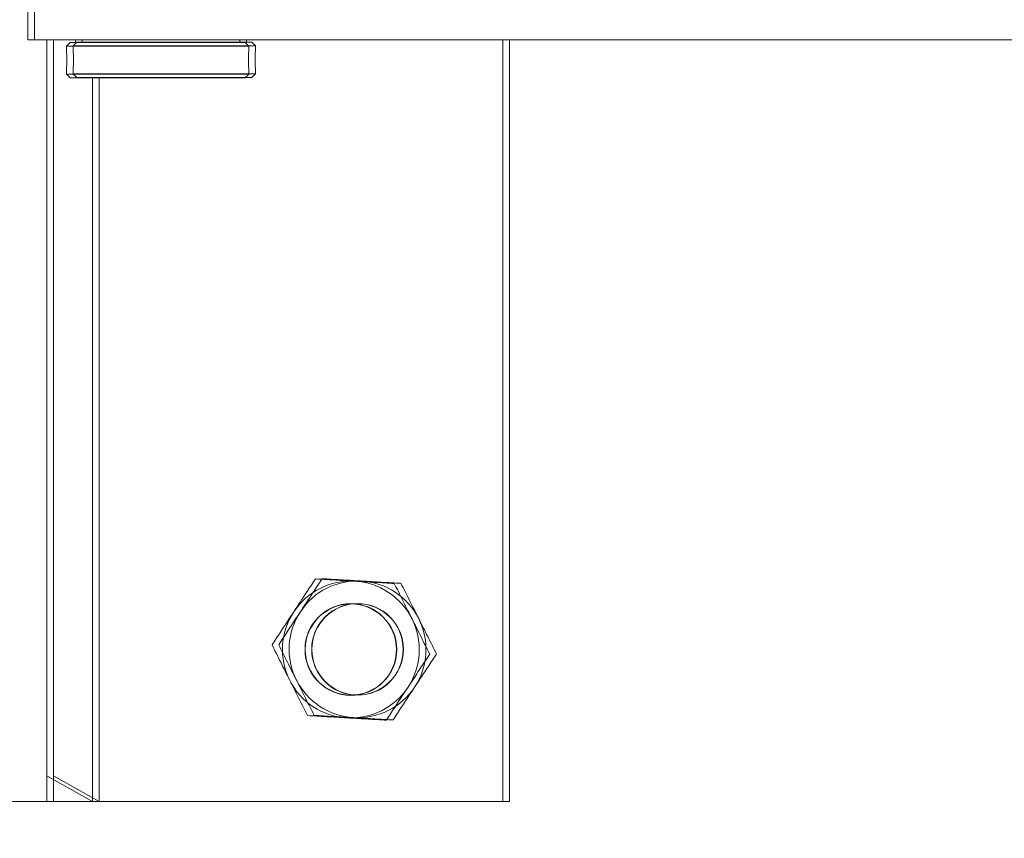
# Model space of a CAD drawing. Header units: feet. Extents: x 0 to 152508, y 0 to 59424.
# Tile 11 of 105: x 152344.109 to 152344.783, y 59280.094 to 59280.654. Entities that reach past the tile are written whole.
import ezdxf
from ezdxf import colors
from ezdxf.entities.mleader import LeaderData, LeaderLine
from ezdxf.math import Vec2, Vec3

# ---------------------------------------------------------------- set-up
doc = ezdxf.new("R2010")
doc.units = ezdxf.units.FT
doc.header["$LTSCALE"] = 0.05
doc.header["$MEASUREMENT"] = 0
for name, color, linetype, lineweight in [('Bridge plan$0$BR_P_Slab_Object', 2, 'Continuous', 30), ('Bridge plan$0$new FSB deck grid - PV_P_Curb', 1, 'Continuous', 13), ('Bridge plan$0$PV_P_EOP_Br', 252, 'Continuous', 30), ('Bridge plan$0$SC_Scratch7', 252, 'Continuous', 0)]:
    doc.layers.add(name, color=color, linetype=linetype, lineweight=lineweight)
doc.layers.add('Trellis Base$0$L-ANNO-NOTE', color=30, linetype='Continuous')
doc.styles.add('Trellis Base$0$ARIAL', font='arial.ttf', dxfattribs={"width": 0.9})

# ---------------------------------------------------------------- blocks, each defined once
blk = doc.blocks.new('Bridge plan$0$HIGH ST SCREENWALL_2 PANEL PLAN_8')
at = {"layer": 'Bridge plan$0$SC_Scratch7', "lineweight": 0}
for p, q in [((-4.0052, 0.7811), (-4.67187, 0.78112)), ((-4.3177, 0.78111), (-4.35937, 0.78111)), ((-4.3177, 0.78111), (-4.31772, 0.25944)), ((-4.28645, 0.78111), (-4.3177, 0.78111)), ((-4.3177, 0.76353), (-4.28645, 0.78111)), ((-4.3177, 0.78111), (-4.3177, 0.76353)), ((-4.28645, 0.78111), (-4.28647, 0.28528)), ((-4.00522, 0.25943), (-4.0052, 0.7811)), ((-4.30178, 0.28528), (-4.30428, 0.28278)), ((-4.30178, 0.28528), (-4.18178, 0.28527)), ((-4.17928, 0.28277), (-4.18178, 0.28527)), ((-4.30428, 0.28278), (-4.30428, 0.27965)), ((-4.30428, 0.28278), (-4.17928, 0.28277)), ((-4.17928, 0.27964), (-4.17928, 0.28277)), ((-4.17961, 0.27358), (-4.1796, 0.27177)), ((-4.30428, 0.26671), (-4.30428, 0.26366)), ((-4.30428, 0.26366), (-4.30178, 0.26116)), ((-4.30428, 0.26366), (-4.17928, 0.26366)), ((-4.18178, 0.26116), (-4.17928, 0.26366)), ((-4.17928, 0.26366), (-4.17928, 0.26671)), ((-4.33074, 0.25944), (-4.33074, 0.22994)), ((-4.33074, 0.25944), (-0.34116, 0.25931)), ((-4.30178, 0.26116), (-4.18178, 0.26116)), ((-4.29803, 0.26116), (-4.29803, 0.25944)), ((-4.18553, 0.25944), (-4.18553, 0.26116))]:
    blk.add_line(p, q, dxfattribs=at)
at = {"layer": 'Bridge plan$0$SC_Scratch7', "lineweight": 0, "extrusion": (0, 0, -1)}
for radius in [0.03142, 0.03125]:
    blk.add_circle((4.10937, 0.67693), radius, dxfattribs=at)
at = {"layer": 'Bridge plan$0$SC_Scratch7', "lineweight": 0}
for centre, radius, start, end in [((-4.10937, 0.67693), 0.04687, 93.33382, 153.33382), ((-4.10937, 0.67693), 0.04687, 33.33382, 93.33382), ((-4.10937, 0.67693), 0.04687, 333.33382, 33.33382), ((-4.10937, 0.67693), 0.04687, 153.33382, 213.33382), ((-4.10937, 0.67693), 0.04687, 273.33382, 333.33382), ((-4.10937, 0.67693), 0.04687, 213.33382, 273.33382), ((-4.3666, 0.27322), 0.06266, 354.03424, 5.88785)]:
    blk.add_arc(centre, radius, start, end, dxfattribs=at)
for points, knots in [([(-4.15126, 0.69797), (-4.15097, 0.69854), (-4.14879, 0.70289), (-4.14468, 0.71107), (-4.14098, 0.71844), (-4.13911, 0.72216)], [0, 0, 0, 0, 0.070103, 0.530791, 1, 1, 1, 1]), ([(-4.13911, 0.72216), (-4.13473, 0.72241), (-4.12587, 0.72293), (-4.11672, 0.72346), (-4.1121, 0.72373)], [0, 0, 0, 0, 0.495458, 1, 1, 1, 1]), ([(-4.1121, 0.72373), (-4.11146, 0.72377), (-4.10661, 0.72405), (-4.09746, 0.72458), (-4.08923, 0.72506), (-4.08508, 0.7253)], [0, 0, 0, 0, 0.070103, 0.530791, 1, 1, 1, 1]), ([(-4.08508, 0.7253), (-4.08318, 0.72241), (-4.07936, 0.71661), (-4.07435, 0.709), (-4.07129, 0.70434), (-4.07021, 0.70269)], [0, 0, 0, 0, 0.390533, 0.785002, 1, 1, 1, 1]), ([(-4.07021, 0.70269), (-4.06818, 0.69962), (-4.0641, 0.69341), (-4.05915, 0.68589), (-4.05625, 0.68148), (-4.05534, 0.68008)], [0, 0, 0, 0, 0.402074, 0.810497, 1, 1, 1, 1]), ([(-4.16341, 0.67379), (-4.16143, 0.67771), (-4.15745, 0.68564), (-4.15334, 0.69384), (-4.15126, 0.69797)], [0, 0, 0, 0, 0.495458, 1, 1, 1, 1]), ([(-4.05534, 0.68008), (-4.05731, 0.67615), (-4.06129, 0.66823), (-4.0654, 0.66003), (-4.06748, 0.6559)], [0, 0, 0, 0, 0.495458, 1, 1, 1, 1]), ([(-4.14853, 0.65117), (-4.14962, 0.65282), (-4.15266, 0.65745), (-4.15766, 0.66506), (-4.16148, 0.67086), (-4.16341, 0.67379)], [0, 0, 0, 0, 0.214997, 0.605152, 1, 1, 1, 1]), ([(-4.06748, 0.6559), (-4.06777, 0.65532), (-4.06995, 0.65098), (-4.07406, 0.6428), (-4.07776, 0.63543), (-4.07963, 0.63171)], [0, 0, 0, 0, 0.070103, 0.530791, 1, 1, 1, 1]), ([(-4.13366, 0.62856), (-4.13458, 0.62996), (-4.13745, 0.63433), (-4.1424, 0.64185), (-4.14648, 0.64805), (-4.14853, 0.65117)], [0, 0, 0, 0, 0.189503, 0.59197, 1, 1, 1, 1]), ([(-4.10664, 0.63014), (-4.10728, 0.6301), (-4.11213, 0.62982), (-4.12128, 0.62929), (-4.12951, 0.62881), (-4.13366, 0.62856)], [0, 0, 0, 0, 0.070103, 0.530791, 1, 1, 1, 1]), ([(-4.07963, 0.63171), (-4.08401, 0.63146), (-4.09287, 0.63094), (-4.10203, 0.63041), (-4.10664, 0.63014)], [0, 0, 0, 0, 0.495458, 1, 1, 1, 1]), ([(-4.17962, 0.27322), (-4.17961, 0.27395), (-4.1796, 0.2754), (-4.17949, 0.27735), (-4.17937, 0.27881), (-4.17929, 0.27965), (-4.17929, 0.27964), (-4.17929, 0.27964)], [0, 0, 0, 0, 0.214044, 0.428061, 0.642808, 0.858038, 1, 1, 1, 1]), ([(-4.17928, 0.26671), (-4.17928, 0.26671), (-4.17927, 0.26659), (-4.17931, 0.26701), (-4.17941, 0.26802), (-4.17953, 0.2697), (-4.17961, 0.27152), (-4.17962, 0.27273), (-4.17962, 0.27322)], [0, 0, 0, 0, 0.001442, 0.215072, 0.428673, 0.643269, 0.858346, 1, 1, 1, 1])]:
    blk.add_open_spline(points, degree=3, knots=knots, dxfattribs=at)
blk = doc.blocks.new('Bridge plan$0$HIGH ST SCREENWALL_2 PANEL PLAN_9')
at = {"layer": 'Bridge plan$0$SC_Scratch7', "lineweight": 0}
for p, q in [((-8.0104, 0.78123), (-8.67707, 0.78125)), ((-8.3229, 0.78124), (-8.36457, 0.78124)), ((-8.3229, 0.78124), (-8.32292, 0.25957)), ((-8.29165, 0.78124), (-8.3229, 0.78124)), ((-8.3229, 0.76366), (-8.29165, 0.78124)), ((-8.3229, 0.78124), (-8.3229, 0.76366)), ((-8.29165, 0.78124), (-8.29167, 0.28541)), ((-8.01042, 0.25956), (-8.0104, 0.78123)), ((-8.30698, 0.28541), (-8.30948, 0.28291)), ((-8.30698, 0.28541), (-8.18698, 0.2854)), ((-8.18448, 0.2829), (-8.18698, 0.2854)), ((-8.30948, 0.28291), (-8.30948, 0.27978)), ((-8.30948, 0.28291), (-8.18448, 0.2829)), ((-8.18448, 0.27977), (-8.18448, 0.2829)), ((-8.18481, 0.27371), (-8.1848, 0.2719)), ((-8.30948, 0.26684), (-8.30948, 0.26379)), ((-8.30948, 0.26379), (-8.30698, 0.26129)), ((-8.30948, 0.26379), (-8.18448, 0.26379)), ((-8.18698, 0.26129), (-8.18448, 0.26379)), ((-8.18448, 0.26379), (-8.18448, 0.26684)), ((-8.33594, 0.25957), (-8.33594, 0.23007)), ((-8.33594, 0.25957), (-4.34636, 0.25944)), ((-8.30698, 0.26129), (-8.18698, 0.26129)), ((-8.30323, 0.26129), (-8.30323, 0.25957)), ((-8.19073, 0.25957), (-8.19073, 0.26129))]:
    blk.add_line(p, q, dxfattribs=at)
at = {"layer": 'Bridge plan$0$SC_Scratch7', "lineweight": 0, "extrusion": (0, 0, -1)}
for radius in [0.03142, 0.03125]:
    blk.add_circle((8.11457, 0.67706), radius, dxfattribs=at)
at = {"layer": 'Bridge plan$0$SC_Scratch7', "lineweight": 0}
for centre, radius, start, end in [((-8.11457, 0.67706), 0.04687, 93.33382, 153.33382), ((-8.11457, 0.67706), 0.04687, 33.33382, 93.33382), ((-8.11457, 0.67706), 0.04687, 333.33382, 33.33382), ((-8.11457, 0.67706), 0.04687, 153.33382, 213.33382), ((-8.11457, 0.67706), 0.04687, 273.33382, 333.33382), ((-8.11457, 0.67706), 0.04687, 213.33382, 273.33382), ((-8.3718, 0.27335), 0.06266, 354.03424, 5.88785)]:
    blk.add_arc(centre, radius, start, end, dxfattribs=at)
for points, knots in [([(-8.15646, 0.6981), (-8.15617, 0.69867), (-8.15399, 0.70302), (-8.14988, 0.7112), (-8.14618, 0.71857), (-8.14431, 0.72229)], [0, 0, 0, 0, 0.070103, 0.530791, 1, 1, 1, 1]), ([(-8.14431, 0.72229), (-8.13993, 0.72254), (-8.13107, 0.72306), (-8.12192, 0.72359), (-8.1173, 0.72386)], [0, 0, 0, 0, 0.495458, 1, 1, 1, 1]), ([(-8.1173, 0.72386), (-8.11666, 0.7239), (-8.11181, 0.72418), (-8.10266, 0.72471), (-8.09443, 0.72519), (-8.09028, 0.72543)], [0, 0, 0, 0, 0.070103, 0.530791, 1, 1, 1, 1]), ([(-8.09028, 0.72543), (-8.08838, 0.72254), (-8.08456, 0.71674), (-8.07956, 0.70913), (-8.07649, 0.70447), (-8.07541, 0.70282)], [0, 0, 0, 0, 0.390533, 0.785002, 1, 1, 1, 1]), ([(-8.07541, 0.70282), (-8.07338, 0.69975), (-8.0693, 0.69354), (-8.06435, 0.68602), (-8.06145, 0.68161), (-8.06054, 0.68021)], [0, 0, 0, 0, 0.402074, 0.810497, 1, 1, 1, 1]), ([(-8.16861, 0.67392), (-8.16663, 0.67784), (-8.16265, 0.68577), (-8.15854, 0.69397), (-8.15646, 0.6981)], [0, 0, 0, 0, 0.495458, 1, 1, 1, 1]), ([(-8.06054, 0.68021), (-8.06251, 0.67628), (-8.06649, 0.66836), (-8.0706, 0.66016), (-8.07268, 0.65603)], [0, 0, 0, 0, 0.495458, 1, 1, 1, 1]), ([(-8.15373, 0.6513), (-8.15482, 0.65295), (-8.15786, 0.65758), (-8.16286, 0.66519), (-8.16668, 0.67099), (-8.16861, 0.67392)], [0, 0, 0, 0, 0.214997, 0.605152, 1, 1, 1, 1]), ([(-8.07268, 0.65603), (-8.07297, 0.65545), (-8.07515, 0.65111), (-8.07926, 0.64293), (-8.08296, 0.63556), (-8.08483, 0.63184)], [0, 0, 0, 0, 0.070103, 0.530791, 1, 1, 1, 1]), ([(-8.13886, 0.62869), (-8.13978, 0.63009), (-8.14265, 0.63446), (-8.1476, 0.64198), (-8.15168, 0.64818), (-8.15373, 0.6513)], [0, 0, 0, 0, 0.189503, 0.59197, 1, 1, 1, 1]), ([(-8.11184, 0.63027), (-8.11249, 0.63023), (-8.11733, 0.62995), (-8.12648, 0.62942), (-8.13471, 0.62894), (-8.13886, 0.62869)], [0, 0, 0, 0, 0.070103, 0.530791, 1, 1, 1, 1]), ([(-8.08483, 0.63184), (-8.08921, 0.63159), (-8.09807, 0.63107), (-8.10723, 0.63054), (-8.11184, 0.63027)], [0, 0, 0, 0, 0.495458, 1, 1, 1, 1]), ([(-8.18482, 0.27335), (-8.18481, 0.27408), (-8.1848, 0.27553), (-8.18469, 0.27748), (-8.18457, 0.27894), (-8.18449, 0.27978), (-8.18449, 0.27977), (-8.18449, 0.27977)], [0, 0, 0, 0, 0.214044, 0.428061, 0.642808, 0.858038, 1, 1, 1, 1]), ([(-8.18448, 0.26684), (-8.18448, 0.26684), (-8.18447, 0.26672), (-8.18451, 0.26714), (-8.18461, 0.26815), (-8.18473, 0.26983), (-8.18481, 0.27165), (-8.18482, 0.27286), (-8.18482, 0.27335)], [0, 0, 0, 0, 0.001442, 0.215072, 0.428673, 0.643269, 0.858346, 1, 1, 1, 1])]:
    blk.add_open_spline(points, degree=3, knots=knots, dxfattribs=at)
blk = doc.blocks.new('Bridge plan')
at = {"layer": 'Bridge plan$0$BR_P_Slab_Object', "lineweight": -3, "extrusion": (0, 0, -1)}
blk.add_arc((-1828090.16974, 711476.32427), 35, 7.3628, 88.091079, dxfattribs=at)
at = {"layer": 'Bridge plan$0$new FSB deck grid - PV_P_Curb', "lineweight": -3, "flags": 128}
blk.add_lwpolyline([(1828055.54019, 711471.00401), (1828055.67861, 711477.10656, -0.397907), (1828089.02051, 711510.80513), (1828097.78899, 711511.09737), (1828106.05103, 711503.3683), (1828170.57775, 711505.51893), (1828178.30682, 711513.78098), (1828178.67268, 711513.79317, -0.429449), (1828209.15034, 711483.76627, -0.037112), (1828208.74594, 711479.41186), (1828207.96689, 711474.78458)], format="xyb", dxfattribs=at)
at = {"layer": 'Bridge plan$0$PV_P_EOP_Br', "lineweight": -3, "extrusion": (0, 0, -1)}
for start in [1.299297, 7.3628]:
    blk.add_arc((-1828090.16974, 711476.32427), 35, start, 88.091079, dxfattribs=at)
at = {"layer": 'Bridge plan$0$SC_Scratch7', "lineweight": -3, "extrusion": (0, 0, -1), "rotation": 180.0002309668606}
for name, p in [('Bridge plan$0$HIGH ST SCREENWALL_2 PANEL PLAN_8', (-1828087.51277, 711482.16322)), ('Bridge plan$0$HIGH ST SCREENWALL_2 PANEL PLAN_9', (-1828091.51339, 711482.16321))]:
    blk.add_blockref(name, p, dxfattribs=at)
blk = doc.blocks.new('Trellis Base')
blk.add_blockref('Bridge plan', (-1675739.06326, -652201.2631))
at = {"layer": 'Trellis Base$0$L-ANNO-NOTE'}
ml = blk.add_multileader_mtext('Standard', dxfattribs=at)
ml.set_content('W. LIVINGSTON AVENUE', color=11, style='Trellis Base$0$ARIAL')
ml.set_leader_properties()
ml.build(insert=Vec2(0, 0))
ml.multileader.update_dxf_attribs({"has_dogleg": 0, "dogleg_length": 0.36, "arrow_head_size": 1.25, "scale": 10})
ctx = ml.context
ctx.base_point, ctx.scale, ctx.char_height, ctx.arrow_head_size, ctx.landing_gap_size, ctx.plane_origin, ctx.plane_x_axis, ctx.plane_y_axis = Vec3(152493.43334, 59387.86988), 10, 1.25, 1.25, 0.5, Vec3(152496.48171, 59382.31385), Vec3(0.234739, 0.972058), Vec3(-0.972058, 0.234739)
notes = []
notes.append((ctx, [(0, (0, 0, 0), (0, 0), (1, 0), 1, [])]))
ctx.mtext.insert, ctx.mtext.text_direction, ctx.mtext.rotation, ctx.mtext.flow_direction = Vec3(152492.93282, 59388.50512), Vec3(0.234739, 0.972058), 1.333846, 5
ml = blk.add_multileader_mtext('Standard', dxfattribs=at)
ml.set_content('S. FRONT STREET', color=11, style='Trellis Base$0$ARIAL')
ml.set_leader_properties()
ml.build(insert=Vec2(0, 0))
ml.multileader.update_dxf_attribs({"has_dogleg": 0, "dogleg_length": 0.36, "arrow_head_size": 1.25, "scale": 10})
ctx = ml.context
ctx.base_point, ctx.scale, ctx.char_height, ctx.arrow_head_size, ctx.landing_gap_size, ctx.plane_origin = Vec3(152391.69845, 59316.60245), 10, 1.25, 1.25, 0.5, Vec3(152387.01324, 59312.33504)
notes.append((ctx, [(0, (0, 0, 0), (0, 0), (1, 0), 1, [])]))
ctx.mtext.insert, ctx.mtext.flow_direction = Vec3(152392.19845, 59317.2381), 5
for ctx, leaders in notes:
    for number, flags, end, landing, length, lines in leaders:
        leader = LeaderData()
        leader.index, (leader.has_last_leader_line, leader.has_dogleg_vector, leader.attachment_direction) = number, flags
        leader.last_leader_point, leader.dogleg_vector, leader.dogleg_length = Vec3(end), Vec3(landing), length
        for number, points, colour, breaks in lines:
            line = LeaderLine()
            line.index, line.vertices, line.color, line.breaks = number, Vec3.list(points), colors.encode_raw_color(colour), breaks
            leader.lines.append(line)
        ctx.leaders.append(leader)

msp = doc.modelspace()

# ---------------------------------------------------------------- block references
msp.add_blockref('Trellis Base', (0, 0))

doc.saveas('drawing.dxf')
